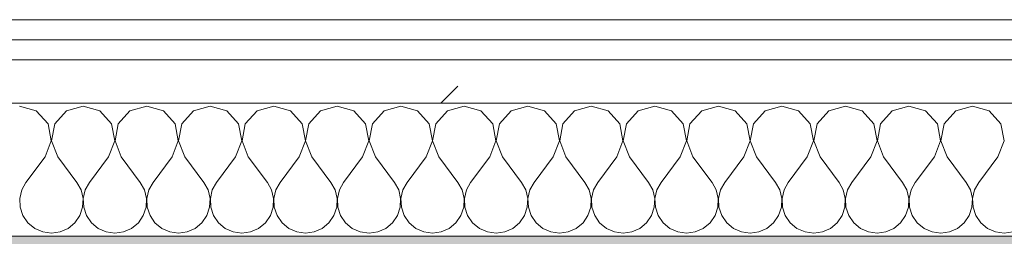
# Model space of a CAD drawing. Header units: millimetres. Extents: x -40968 to 11883, y -17757 to 4746.
# Tile 34 of 227: x -22790 to -22495, y -1194 to -1129. Entities that reach past the tile are written whole.
import ezdxf

# ---------------------------------------------------------------- set-up
doc = ezdxf.new("R2010")
doc.units = ezdxf.units.MM
doc.header["$MEASUREMENT"] = 0
doc.linetypes.add('Wipeout_Contour', pattern=[1000, 0, -1000])
doc.layers.add('12_FAÇ_Façana', color=7, linetype='Continuous')
doc.layers.add('Nuevo_08_E_Envans secs', color=7, linetype='Continuous')
for name, color, linetype, lineweight, true_color in [('12_FAÇ_Façana_Pluma_Nº__176', 7, 'Continuous', 15, 0x93a0c6), ('Nuevo_08_E_Envans secs_Pluma_Nº__102', 7, 'Continuous', 5, 0xcccccc), ('Nuevo_08_E_Envans secs_Pluma_Nº__171', 171, 'Continuous', 13, 0xaaaaff), ('Nuevo_08_E_Envans secs_Pluma_Nº__177', 7, 'Continuous', 15, 0xf7e046)]:
    doc.layers.add(name, color=color, linetype=linetype, lineweight=lineweight, true_color=true_color)
doc.layers.add('Nuevo_08_E_Envans secs_Pluma_Nº__1', color=7, linetype='Continuous', lineweight=5)
pattern_1 = [(45, (0, 0), (-183.8478, 183.8478), [195, -65]), (45, (7e-14, 183.85), (-183.8478, 183.8478), [195, -65])]

# ---------------------------------------------------------------- blocks, each defined once
blk = doc.blocks.new('Muro_14_1', base_point=(-24166.43, -1193.98))
at = {"layer": '12_FAÇ_Façana_Pluma_Nº__176', "linetype": 'Continuous', "lineweight": 0, "true_color": 0x495063}
blk.add_hatch(color=251, dxfattribs=at).paths.add_polyline_path([(-22988.42, -1193.98), (-22988.42, -1203.98), (-21871.11, -1203.98), (-21871.11, -1193.97)])
blk = doc.blocks.new('*X229')
at = {"layer": 'Nuevo_08_E_Envans secs_Pluma_Nº__102', "color": 254, "linetype": 'Continuous', "lineweight": 5, "true_color": 0xcccccc}
for p, q in [((-22785.47, -1156.35), (-22790.48, -1154.93)), ((-22781.96, -1160.19), (-22785.47, -1156.35)), ((-22776.44, -1156.35), (-22779.95, -1160.19)), ((-22771.43, -1154.93), (-22776.44, -1156.35)), ((-22766.42, -1156.35), (-22771.43, -1154.93)), ((-22762.91, -1160.19), (-22766.42, -1156.35)), ((-22757.39, -1156.35), (-22760.9, -1160.19)), ((-22752.38, -1154.93), (-22757.39, -1156.35)), ((-22747.37, -1156.35), (-22752.38, -1154.93)), ((-22743.86, -1160.19), (-22747.37, -1156.35)), ((-22738.34, -1156.35), (-22741.85, -1160.19)), ((-22733.33, -1154.93), (-22738.34, -1156.35)), ((-22728.33, -1156.35), (-22733.33, -1154.93)), ((-22724.81, -1160.19), (-22728.33, -1156.35)), ((-22719.29, -1156.35), (-22722.8, -1160.19)), ((-22714.29, -1154.93), (-22719.29, -1156.35)), ((-22709.28, -1156.35), (-22714.29, -1154.93)), ((-22705.77, -1160.19), (-22709.28, -1156.35)), ((-22700.25, -1156.35), (-22703.76, -1160.19)), ((-22695.24, -1154.93), (-22700.25, -1156.35)), ((-22690.23, -1156.35), (-22695.24, -1154.93)), ((-22686.72, -1160.19), (-22690.23, -1156.35)), ((-22681.2, -1156.35), (-22684.71, -1160.19)), ((-22676.19, -1154.93), (-22681.2, -1156.35)), ((-22671.18, -1156.35), (-22676.19, -1154.93)), ((-22667.67, -1160.19), (-22671.18, -1156.35)), ((-22662.15, -1156.35), (-22665.66, -1160.19)), ((-22657.14, -1154.93), (-22662.15, -1156.35)), ((-22652.14, -1156.35), (-22657.14, -1154.93)), ((-22648.62, -1160.19), (-22652.14, -1156.35)), ((-22643.1, -1156.35), (-22646.61, -1160.19)), ((-22638.1, -1154.93), (-22643.1, -1156.35)), ((-22633.09, -1156.35), (-22638.1, -1154.93)), ((-22629.58, -1160.19), (-22633.09, -1156.35)), ((-22624.05, -1156.35), (-22627.57, -1160.19)), ((-22619.05, -1154.93), (-22624.05, -1156.35)), ((-22614.04, -1156.35), (-22619.05, -1154.93)), ((-22610.53, -1160.19), (-22614.04, -1156.35)), ((-22605.01, -1156.35), (-22608.52, -1160.19)), ((-22600, -1154.93), (-22605.01, -1156.35)), ((-22594.99, -1156.35), (-22600, -1154.93)), ((-22591.48, -1160.19), (-22594.99, -1156.35)), ((-22585.96, -1156.35), (-22589.47, -1160.19)), ((-22580.95, -1154.93), (-22585.96, -1156.35)), ((-22575.95, -1156.35), (-22580.95, -1154.93)), ((-22572.43, -1160.19), (-22575.95, -1156.35)), ((-22566.91, -1156.35), (-22570.42, -1160.19)), ((-22561.9, -1154.93), (-22566.91, -1156.35)), ((-22556.9, -1156.35), (-22561.9, -1154.93)), ((-22553.39, -1160.19), (-22556.9, -1156.35)), ((-22547.86, -1156.35), (-22551.38, -1160.19)), ((-22542.86, -1154.93), (-22547.86, -1156.35)), ((-22537.85, -1156.35), (-22542.86, -1154.93)), ((-22534.34, -1160.19), (-22537.85, -1156.35)), ((-22528.82, -1156.35), (-22532.33, -1160.19)), ((-22523.81, -1154.93), (-22528.82, -1156.35)), ((-22518.8, -1156.35), (-22523.81, -1154.93)), ((-22515.29, -1160.19), (-22518.8, -1156.35)), ((-22509.77, -1156.35), (-22513.28, -1160.19)), ((-22504.76, -1154.93), (-22509.77, -1156.35)), ((-22499.75, -1156.35), (-22504.76, -1154.93)), ((-22496.24, -1160.19), (-22499.75, -1156.35)), ((-22780.99, -1165.31), (-22781.96, -1160.19)), ((-22779.95, -1160.19), (-22780.91, -1165.31)), ((-22761.94, -1165.31), (-22762.91, -1160.19)), ((-22760.9, -1160.19), (-22761.87, -1165.31)), ((-22742.9, -1165.31), (-22743.86, -1160.19)), ((-22741.85, -1160.19), (-22742.82, -1165.31)), ((-22723.85, -1165.31), (-22724.81, -1160.19)), ((-22722.8, -1160.19), (-22723.77, -1165.31)), ((-22704.8, -1165.31), (-22705.77, -1160.19)), ((-22703.76, -1160.19), (-22704.72, -1165.31)), ((-22685.75, -1165.31), (-22686.72, -1160.19)), ((-22684.71, -1160.19), (-22685.68, -1165.31)), ((-22666.71, -1165.31), (-22667.67, -1160.19)), ((-22665.66, -1160.19), (-22666.63, -1165.31)), ((-22647.66, -1165.31), (-22648.62, -1160.19)), ((-22646.61, -1160.19), (-22647.58, -1165.31)), ((-22628.61, -1165.31), (-22629.58, -1160.19)), ((-22627.57, -1160.19), (-22628.53, -1165.31)), ((-22609.56, -1165.31), (-22610.53, -1160.19)), ((-22608.52, -1160.19), (-22609.49, -1165.31)), ((-22590.51, -1165.31), (-22591.48, -1160.19)), ((-22589.47, -1160.19), (-22590.44, -1165.31)), ((-22571.47, -1165.31), (-22572.43, -1160.19)), ((-22570.42, -1160.19), (-22571.39, -1165.31)), ((-22552.42, -1165.31), (-22553.39, -1160.19)), ((-22551.38, -1160.19), (-22552.34, -1165.31)), ((-22533.37, -1165.31), (-22534.34, -1160.19)), ((-22532.33, -1160.19), (-22533.29, -1165.31)), ((-22514.32, -1165.31), (-22515.29, -1160.19)), ((-22513.28, -1160.19), (-22514.25, -1165.31)), ((-22495.28, -1165.31), (-22496.24, -1160.19)), ((-22782.86, -1170.17), (-22780.99, -1165.31)), ((-22780.91, -1165.31), (-22779.05, -1170.17)), ((-22763.81, -1170.17), (-22761.94, -1165.31)), ((-22761.87, -1165.31), (-22760, -1170.17)), ((-22744.76, -1170.17), (-22742.9, -1165.31)), ((-22742.82, -1165.31), (-22740.95, -1170.17)), ((-22725.71, -1170.17), (-22723.85, -1165.31)), ((-22723.77, -1165.31), (-22721.9, -1170.17)), ((-22706.67, -1170.17), (-22704.8, -1165.31)), ((-22704.72, -1165.31), (-22702.86, -1170.17)), ((-22687.62, -1170.17), (-22685.75, -1165.31)), ((-22685.68, -1165.31), (-22683.81, -1170.17)), ((-22668.57, -1170.17), (-22666.71, -1165.31)), ((-22666.63, -1165.31), (-22664.76, -1170.17)), ((-22649.52, -1170.17), (-22647.66, -1165.31)), ((-22647.58, -1165.31), (-22645.71, -1170.17)), ((-22630.48, -1170.17), (-22628.61, -1165.31)), ((-22628.53, -1165.31), (-22626.67, -1170.17)), ((-22611.43, -1170.17), (-22609.56, -1165.31)), ((-22609.49, -1165.31), (-22607.62, -1170.17)), ((-22592.38, -1170.17), (-22590.51, -1165.31)), ((-22590.44, -1165.31), (-22588.57, -1170.17)), ((-22573.33, -1170.17), (-22571.47, -1165.31)), ((-22571.39, -1165.31), (-22569.52, -1170.17)), ((-22554.29, -1170.17), (-22552.42, -1165.31)), ((-22552.34, -1165.31), (-22550.48, -1170.17)), ((-22535.24, -1170.17), (-22533.37, -1165.31)), ((-22533.29, -1165.31), (-22531.43, -1170.17)), ((-22516.19, -1170.17), (-22514.32, -1165.31)), ((-22514.25, -1165.31), (-22512.38, -1170.17)), ((-22497.14, -1170.17), (-22495.28, -1165.31)), ((-22782.86, -1170.17), (-22788.57, -1177.79)), ((-22779.05, -1170.17), (-22773.33, -1177.79)), ((-22763.81, -1170.17), (-22769.52, -1177.79)), ((-22760, -1170.17), (-22754.29, -1177.79)), ((-22744.76, -1170.17), (-22750.48, -1177.79)), ((-22740.95, -1170.17), (-22735.24, -1177.79)), ((-22725.71, -1170.17), (-22731.43, -1177.79)), ((-22721.9, -1170.17), (-22716.19, -1177.79)), ((-22706.67, -1170.17), (-22712.38, -1177.79)), ((-22702.86, -1170.17), (-22697.14, -1177.79)), ((-22687.62, -1170.17), (-22693.33, -1177.79)), ((-22683.81, -1170.17), (-22678.1, -1177.79)), ((-22668.57, -1170.17), (-22674.29, -1177.79)), ((-22664.76, -1170.17), (-22659.05, -1177.79)), ((-22649.52, -1170.17), (-22655.24, -1177.79)), ((-22645.71, -1170.17), (-22640, -1177.79)), ((-22630.48, -1170.17), (-22636.19, -1177.79)), ((-22626.67, -1170.17), (-22620.95, -1177.79)), ((-22611.43, -1170.17), (-22617.14, -1177.79)), ((-22607.62, -1170.17), (-22601.9, -1177.79)), ((-22592.38, -1170.17), (-22598.1, -1177.79)), ((-22588.57, -1170.17), (-22582.86, -1177.79)), ((-22573.33, -1170.17), (-22579.05, -1177.79)), ((-22569.52, -1170.17), (-22563.81, -1177.79)), ((-22554.29, -1170.17), (-22560, -1177.79)), ((-22550.48, -1170.17), (-22544.76, -1177.79)), ((-22535.24, -1170.17), (-22540.95, -1177.79)), ((-22531.43, -1170.17), (-22525.71, -1177.79)), ((-22516.19, -1170.17), (-22521.9, -1177.79)), ((-22512.38, -1170.17), (-22506.67, -1177.79)), ((-22497.14, -1170.17), (-22502.86, -1177.79)), ((-22788.57, -1177.79), (-22789.84, -1180.08)), ((-22772.06, -1180.08), (-22773.33, -1177.79)), ((-22769.52, -1177.79), (-22770.8, -1180.08)), ((-22753.01, -1180.08), (-22754.29, -1177.79)), ((-22750.48, -1177.79), (-22751.75, -1180.08)), ((-22733.97, -1180.08), (-22735.24, -1177.79)), ((-22731.43, -1177.79), (-22732.7, -1180.08)), ((-22714.92, -1180.08), (-22716.19, -1177.79)), ((-22712.38, -1177.79), (-22713.65, -1180.08)), ((-22695.87, -1180.08), (-22697.14, -1177.79)), ((-22693.33, -1177.79), (-22694.6, -1180.08)), ((-22676.82, -1180.08), (-22678.1, -1177.79)), ((-22674.29, -1177.79), (-22675.56, -1180.08)), ((-22657.78, -1180.08), (-22659.05, -1177.79)), ((-22655.24, -1177.79), (-22656.51, -1180.08)), ((-22638.73, -1180.08), (-22640, -1177.79)), ((-22636.19, -1177.79), (-22637.46, -1180.08)), ((-22619.68, -1180.08), (-22620.95, -1177.79)), ((-22617.14, -1177.79), (-22618.41, -1180.08)), ((-22600.63, -1180.08), (-22601.9, -1177.79)), ((-22598.1, -1177.79), (-22599.37, -1180.08)), ((-22581.59, -1180.08), (-22582.86, -1177.79)), ((-22579.05, -1177.79), (-22580.32, -1180.08)), ((-22562.54, -1180.08), (-22563.81, -1177.79)), ((-22560, -1177.79), (-22561.27, -1180.08)), ((-22543.49, -1180.08), (-22544.76, -1177.79)), ((-22540.95, -1177.79), (-22542.22, -1180.08)), ((-22524.44, -1180.08), (-22525.71, -1177.79)), ((-22521.9, -1177.79), (-22523.18, -1180.08)), ((-22505.4, -1180.08), (-22506.67, -1177.79)), ((-22502.86, -1177.79), (-22504.13, -1180.08)), ((-22789.84, -1180.08), (-22790.44, -1182.64)), ((-22771.47, -1182.64), (-22772.06, -1180.08)), ((-22770.8, -1180.08), (-22771.39, -1182.64)), ((-22752.42, -1182.64), (-22753.01, -1180.08)), ((-22751.75, -1180.08), (-22752.34, -1182.64)), ((-22733.37, -1182.64), (-22733.97, -1180.08)), ((-22732.7, -1180.08), (-22733.29, -1182.64)), ((-22714.32, -1182.64), (-22714.92, -1180.08)), ((-22713.65, -1180.08), (-22714.25, -1182.64)), ((-22695.28, -1182.64), (-22695.87, -1180.08)), ((-22694.6, -1180.08), (-22695.2, -1182.64)), ((-22676.23, -1182.64), (-22676.82, -1180.08)), ((-22675.56, -1180.08), (-22676.15, -1182.64)), ((-22657.18, -1182.64), (-22657.78, -1180.08)), ((-22656.51, -1180.08), (-22657.1, -1182.64)), ((-22638.13, -1182.64), (-22638.73, -1180.08)), ((-22637.46, -1180.08), (-22638.06, -1182.64)), ((-22619.09, -1182.64), (-22619.68, -1180.08)), ((-22618.41, -1180.08), (-22619.01, -1182.64)), ((-22600.04, -1182.64), (-22600.63, -1180.08)), ((-22599.37, -1180.08), (-22599.96, -1182.64)), ((-22580.99, -1182.64), (-22581.59, -1180.08)), ((-22580.32, -1180.08), (-22580.91, -1182.64)), ((-22561.94, -1182.64), (-22562.54, -1180.08)), ((-22561.27, -1180.08), (-22561.87, -1182.64)), ((-22542.9, -1182.64), (-22543.49, -1180.08)), ((-22542.22, -1180.08), (-22542.82, -1182.64)), ((-22523.85, -1182.64), (-22524.44, -1180.08)), ((-22523.18, -1180.08), (-22523.77, -1182.64)), ((-22504.8, -1182.64), (-22505.4, -1180.08)), ((-22504.13, -1180.08), (-22504.72, -1182.64)), ((-22790.44, -1182.64), (-22790.31, -1185.27)), ((-22771.59, -1185.27), (-22771.47, -1182.64)), ((-22771.39, -1182.64), (-22771.26, -1185.27)), ((-22752.55, -1185.27), (-22752.42, -1182.64)), ((-22752.34, -1182.64), (-22752.22, -1185.27)), ((-22733.5, -1185.27), (-22733.37, -1182.64)), ((-22733.29, -1182.64), (-22733.17, -1185.27)), ((-22714.45, -1185.27), (-22714.32, -1182.64)), ((-22714.25, -1182.64), (-22714.12, -1185.27)), ((-22695.4, -1185.27), (-22695.28, -1182.64)), ((-22695.2, -1182.64), (-22695.07, -1185.27)), ((-22676.36, -1185.27), (-22676.23, -1182.64)), ((-22676.15, -1182.64), (-22676.02, -1185.27)), ((-22657.31, -1185.27), (-22657.18, -1182.64)), ((-22657.1, -1182.64), (-22656.98, -1185.27)), ((-22638.26, -1185.27), (-22638.13, -1182.64)), ((-22638.06, -1182.64), (-22637.93, -1185.27)), ((-22619.21, -1185.27), (-22619.09, -1182.64)), ((-22619.01, -1182.64), (-22618.88, -1185.27)), ((-22600.17, -1185.27), (-22600.04, -1182.64)), ((-22599.96, -1182.64), (-22599.83, -1185.27)), ((-22581.12, -1185.27), (-22580.99, -1182.64)), ((-22580.91, -1182.64), (-22580.79, -1185.27)), ((-22562.07, -1185.27), (-22561.94, -1182.64)), ((-22561.87, -1182.64), (-22561.74, -1185.27)), ((-22543.02, -1185.27), (-22542.9, -1182.64)), ((-22542.82, -1182.64), (-22542.69, -1185.27)), ((-22523.98, -1185.27), (-22523.85, -1182.64)), ((-22523.77, -1182.64), (-22523.64, -1185.27)), ((-22504.93, -1185.27), (-22504.8, -1182.64)), ((-22504.72, -1182.64), (-22504.6, -1185.27)), ((-22790.31, -1185.27), (-22789.47, -1187.76)), ((-22772.43, -1187.76), (-22771.59, -1185.27)), ((-22771.26, -1185.27), (-22770.42, -1187.76)), ((-22753.39, -1187.76), (-22752.55, -1185.27)), ((-22752.22, -1185.27), (-22751.38, -1187.76)), ((-22734.34, -1187.76), (-22733.5, -1185.27)), ((-22733.17, -1185.27), (-22732.33, -1187.76)), ((-22715.29, -1187.76), (-22714.45, -1185.27)), ((-22714.12, -1185.27), (-22713.28, -1187.76)), ((-22696.24, -1187.76), (-22695.4, -1185.27)), ((-22695.07, -1185.27), (-22694.23, -1187.76)), ((-22677.2, -1187.76), (-22676.36, -1185.27)), ((-22676.02, -1185.27), (-22675.19, -1187.76)), ((-22658.15, -1187.76), (-22657.31, -1185.27)), ((-22656.98, -1185.27), (-22656.14, -1187.76)), ((-22639.1, -1187.76), (-22638.26, -1185.27)), ((-22637.93, -1185.27), (-22637.09, -1187.76)), ((-22620.05, -1187.76), (-22619.21, -1185.27)), ((-22618.88, -1185.27), (-22618.04, -1187.76)), ((-22601.01, -1187.76), (-22600.17, -1185.27)), ((-22599.83, -1185.27), (-22598.99, -1187.76)), ((-22581.96, -1187.76), (-22581.12, -1185.27)), ((-22580.79, -1185.27), (-22579.95, -1187.76)), ((-22562.91, -1187.76), (-22562.07, -1185.27)), ((-22561.74, -1185.27), (-22560.9, -1187.76)), ((-22543.86, -1187.76), (-22543.02, -1185.27)), ((-22542.69, -1185.27), (-22541.85, -1187.76)), ((-22524.81, -1187.76), (-22523.98, -1185.27)), ((-22523.64, -1185.27), (-22522.8, -1187.76)), ((-22505.77, -1187.76), (-22504.93, -1185.27)), ((-22504.6, -1185.27), (-22503.76, -1187.76)), ((-22789.47, -1187.76), (-22787.98, -1189.92)), ((-22773.92, -1189.92), (-22772.43, -1187.76)), ((-22770.42, -1187.76), (-22768.94, -1189.92)), ((-22754.87, -1189.92), (-22753.39, -1187.76)), ((-22751.38, -1187.76), (-22749.89, -1189.92)), ((-22735.83, -1189.92), (-22734.34, -1187.76)), ((-22732.33, -1187.76), (-22730.84, -1189.92)), ((-22716.78, -1189.92), (-22715.29, -1187.76)), ((-22713.28, -1187.76), (-22711.79, -1189.92)), ((-22697.73, -1189.92), (-22696.24, -1187.76)), ((-22694.23, -1187.76), (-22692.74, -1189.92)), ((-22678.68, -1189.92), (-22677.2, -1187.76)), ((-22675.19, -1187.76), (-22673.7, -1189.92)), ((-22659.64, -1189.92), (-22658.15, -1187.76)), ((-22656.14, -1187.76), (-22654.65, -1189.92)), ((-22640.59, -1189.92), (-22639.1, -1187.76)), ((-22637.09, -1187.76), (-22635.6, -1189.92)), ((-22621.54, -1189.92), (-22620.05, -1187.76)), ((-22618.04, -1187.76), (-22616.55, -1189.92)), ((-22602.49, -1189.92), (-22601.01, -1187.76)), ((-22598.99, -1187.76), (-22597.51, -1189.92)), ((-22583.45, -1189.92), (-22581.96, -1187.76)), ((-22579.95, -1187.76), (-22578.46, -1189.92)), ((-22564.4, -1189.92), (-22562.91, -1187.76)), ((-22560.9, -1187.76), (-22559.41, -1189.92)), ((-22545.35, -1189.92), (-22543.86, -1187.76)), ((-22541.85, -1187.76), (-22540.36, -1189.92)), ((-22526.3, -1189.92), (-22524.81, -1187.76)), ((-22522.8, -1187.76), (-22521.32, -1189.92)), ((-22507.26, -1189.92), (-22505.77, -1187.76)), ((-22503.76, -1187.76), (-22502.27, -1189.92)), ((-22787.98, -1189.92), (-22785.96, -1191.6)), ((-22785.96, -1191.6), (-22783.55, -1192.66)), ((-22783.55, -1192.66), (-22780.95, -1193.02)), ((-22780.95, -1193.02), (-22778.35, -1192.66)), ((-22778.35, -1192.66), (-22775.95, -1191.6)), ((-22775.95, -1191.6), (-22773.92, -1189.92)), ((-22768.94, -1189.92), (-22766.91, -1191.6)), ((-22766.91, -1191.6), (-22764.51, -1192.66)), ((-22764.51, -1192.66), (-22761.9, -1193.02)), ((-22761.9, -1193.02), (-22759.3, -1192.66)), ((-22759.3, -1192.66), (-22756.9, -1191.6)), ((-22756.9, -1191.6), (-22754.87, -1189.92)), ((-22749.89, -1189.92), (-22747.86, -1191.6)), ((-22747.86, -1191.6), (-22745.46, -1192.66)), ((-22745.46, -1192.66), (-22742.86, -1193.02)), ((-22742.86, -1193.02), (-22740.25, -1192.66)), ((-22740.25, -1192.66), (-22737.85, -1191.6)), ((-22737.85, -1191.6), (-22735.83, -1189.92)), ((-22730.84, -1189.92), (-22728.82, -1191.6)), ((-22728.82, -1191.6), (-22726.41, -1192.66)), ((-22726.41, -1192.66), (-22723.81, -1193.02)), ((-22723.81, -1193.02), (-22721.21, -1192.66)), ((-22721.21, -1192.66), (-22718.8, -1191.6)), ((-22718.8, -1191.6), (-22716.78, -1189.92)), ((-22711.79, -1189.92), (-22709.77, -1191.6)), ((-22709.77, -1191.6), (-22707.36, -1192.66)), ((-22707.36, -1192.66), (-22704.76, -1193.02)), ((-22704.76, -1193.02), (-22702.16, -1192.66)), ((-22702.16, -1192.66), (-22699.75, -1191.6)), ((-22699.75, -1191.6), (-22697.73, -1189.92)), ((-22692.74, -1189.92), (-22690.72, -1191.6)), ((-22690.72, -1191.6), (-22688.32, -1192.66)), ((-22688.32, -1192.66), (-22685.71, -1193.02)), ((-22685.71, -1193.02), (-22683.11, -1192.66)), ((-22683.11, -1192.66), (-22680.71, -1191.6)), ((-22680.71, -1191.6), (-22678.68, -1189.92)), ((-22673.7, -1189.92), (-22671.67, -1191.6)), ((-22671.67, -1191.6), (-22669.27, -1192.66)), ((-22669.27, -1192.66), (-22666.67, -1193.02)), ((-22666.67, -1193.02), (-22664.06, -1192.66)), ((-22664.06, -1192.66), (-22661.66, -1191.6)), ((-22661.66, -1191.6), (-22659.64, -1189.92)), ((-22654.65, -1189.92), (-22652.63, -1191.6)), ((-22652.63, -1191.6), (-22650.22, -1192.66)), ((-22650.22, -1192.66), (-22647.62, -1193.02)), ((-22647.62, -1193.02), (-22645.02, -1192.66)), ((-22645.02, -1192.66), (-22642.61, -1191.6)), ((-22642.61, -1191.6), (-22640.59, -1189.92)), ((-22635.6, -1189.92), (-22633.58, -1191.6)), ((-22633.58, -1191.6), (-22631.17, -1192.66)), ((-22631.17, -1192.66), (-22628.57, -1193.02)), ((-22628.57, -1193.02), (-22625.97, -1192.66)), ((-22625.97, -1192.66), (-22623.56, -1191.6)), ((-22623.56, -1191.6), (-22621.54, -1189.92)), ((-22616.55, -1189.92), (-22614.53, -1191.6)), ((-22614.53, -1191.6), (-22612.13, -1192.66)), ((-22612.13, -1192.66), (-22609.52, -1193.02)), ((-22609.52, -1193.02), (-22606.92, -1192.66)), ((-22606.92, -1192.66), (-22604.52, -1191.6)), ((-22604.52, -1191.6), (-22602.49, -1189.92)), ((-22597.51, -1189.92), (-22595.48, -1191.6)), ((-22595.48, -1191.6), (-22593.08, -1192.66)), ((-22593.08, -1192.66), (-22590.48, -1193.02)), ((-22590.48, -1193.02), (-22587.87, -1192.66)), ((-22587.87, -1192.66), (-22585.47, -1191.6)), ((-22585.47, -1191.6), (-22583.45, -1189.92)), ((-22578.46, -1189.92), (-22576.44, -1191.6)), ((-22576.44, -1191.6), (-22574.03, -1192.66)), ((-22574.03, -1192.66), (-22571.43, -1193.02)), ((-22571.43, -1193.02), (-22568.83, -1192.66)), ((-22568.83, -1192.66), (-22566.42, -1191.6)), ((-22566.42, -1191.6), (-22564.4, -1189.92)), ((-22559.41, -1189.92), (-22557.39, -1191.6)), ((-22557.39, -1191.6), (-22554.98, -1192.66)), ((-22554.98, -1192.66), (-22552.38, -1193.02)), ((-22552.38, -1193.02), (-22549.78, -1192.66)), ((-22549.78, -1192.66), (-22547.37, -1191.6)), ((-22547.37, -1191.6), (-22545.35, -1189.92)), ((-22540.36, -1189.92), (-22538.34, -1191.6)), ((-22538.34, -1191.6), (-22535.94, -1192.66)), ((-22535.94, -1192.66), (-22533.33, -1193.02)), ((-22533.33, -1193.02), (-22530.73, -1192.66)), ((-22530.73, -1192.66), (-22528.33, -1191.6)), ((-22528.33, -1191.6), (-22526.3, -1189.92)), ((-22521.32, -1189.92), (-22519.29, -1191.6)), ((-22519.29, -1191.6), (-22516.89, -1192.66)), ((-22516.89, -1192.66), (-22514.29, -1193.02)), ((-22514.29, -1193.02), (-22511.68, -1192.66)), ((-22511.68, -1192.66), (-22509.28, -1191.6)), ((-22509.28, -1191.6), (-22507.26, -1189.92)), ((-22502.27, -1189.92), (-22500.25, -1191.6)), ((-22500.25, -1191.6), (-22497.84, -1192.66)), ((-22497.84, -1192.66), (-22495.24, -1193.02)), ((-22495.24, -1193.02), (-22492.64, -1192.66))]:
    blk.add_line(p, q, dxfattribs=at)
blk = doc.blocks.new('Muro_90_1', base_point=(-20233.93, -1193.98))
at = {"color": 254, "linetype": 'Wipeout_Contour', "lineweight": 0, "ltscale": 86513.737601}
blk.add_wipeout([(-20233.93, -1128.98), (-22963.42, -1128.98), (-22963.42, -1134.98), (-20233.93, -1134.98)], dxfattribs=at).dxf.layer = 'Nuevo_08_E_Envans secs'
at = {"color": 254, "linetype": 'Wipeout_Contour', "lineweight": 0, "ltscale": 86517.020667}
blk.add_wipeout([(-20233.93, -1140.98), (-22963.42, -1140.98), (-22963.42, -1153.98), (-20233.93, -1153.98)], dxfattribs=at).dxf.layer = 'Nuevo_08_E_Envans secs'
at = {"layer": 'Nuevo_08_E_Envans secs_Pluma_Nº__171', "linetype": 'Continuous', "lineweight": 13, "true_color": 0xaaaaff}
h = blk.add_hatch(dxfattribs=at)
h.set_pattern_fill('Panellat_HPL_0001', color=161, style=0, pattern_type=2)
h.set_pattern_definition(pattern_1)
h.paths.add_polyline_path([(-20233.93, -1128.98), (-22963.42, -1128.98), (-22963.42, -1134.98), (-20233.93, -1134.98)])
at = {"layer": 'Nuevo_08_E_Envans secs_Pluma_Nº__177', "linetype": 'Continuous', "lineweight": 15, "true_color": 0xf7e046}
h = blk.add_hatch(dxfattribs=at)
h.set_pattern_fill('Panellat_HPL_0001', color=53, style=0, pattern_type=2)
h.set_pattern_definition(pattern_1)
h.paths.add_polyline_path([(-20233.93, -1140.98), (-22963.42, -1140.98), (-22963.42, -1153.98), (-20233.93, -1153.98)])
at = {"layer": 'Nuevo_08_E_Envans secs_Pluma_Nº__1', "color": 7, "linetype": 'Continuous', "lineweight": 5}
for p, q in [((-20233.93, -1134.98), (-22963.42, -1134.98)), ((-20233.93, -1140.98), (-22963.42, -1140.98)), ((-20233.93, -1153.98), (-22963.42, -1153.98))]:
    blk.add_line(p, q, dxfattribs=at)
at = {"layer": 'Nuevo_08_E_Envans secs_Pluma_Nº__1', "color": 7, "linetype": 'Continuous', "lineweight": 5, "flags": 128}
blk.add_lwpolyline([(-20233.93, -1128.98), (-22963.42, -1128.98)], dxfattribs=at)
at = {"layer": 'Nuevo_08_E_Envans secs', "color": 7, "lineweight": 20}
blk.add_blockref('*X229', (0, 0), dxfattribs=at)
blk = doc.blocks.new('*X479')
at = {"layer": 'Nuevo_08_E_Envans secs_Pluma_Nº__102', "color": 254, "linetype": 'Continuous', "lineweight": 5, "true_color": 0xcccccc}
for p, q in [((-22785.47, -1156.35), (-22790.48, -1154.93)), ((-22781.96, -1160.19), (-22785.47, -1156.35)), ((-22776.44, -1156.35), (-22779.95, -1160.19)), ((-22771.43, -1154.93), (-22776.44, -1156.35)), ((-22766.42, -1156.35), (-22771.43, -1154.93)), ((-22762.91, -1160.19), (-22766.42, -1156.35)), ((-22757.39, -1156.35), (-22760.9, -1160.19)), ((-22752.38, -1154.93), (-22757.39, -1156.35)), ((-22747.37, -1156.35), (-22752.38, -1154.93)), ((-22743.86, -1160.19), (-22747.37, -1156.35)), ((-22738.34, -1156.35), (-22741.85, -1160.19)), ((-22733.33, -1154.93), (-22738.34, -1156.35)), ((-22728.33, -1156.35), (-22733.33, -1154.93)), ((-22724.81, -1160.19), (-22728.33, -1156.35)), ((-22719.29, -1156.35), (-22722.8, -1160.19)), ((-22714.29, -1154.93), (-22719.29, -1156.35)), ((-22709.28, -1156.35), (-22714.29, -1154.93)), ((-22705.77, -1160.19), (-22709.28, -1156.35)), ((-22700.25, -1156.35), (-22703.76, -1160.19)), ((-22695.24, -1154.93), (-22700.25, -1156.35)), ((-22690.23, -1156.35), (-22695.24, -1154.93)), ((-22686.72, -1160.19), (-22690.23, -1156.35)), ((-22681.2, -1156.35), (-22684.71, -1160.19)), ((-22676.19, -1154.93), (-22681.2, -1156.35)), ((-22671.18, -1156.35), (-22676.19, -1154.93)), ((-22667.67, -1160.19), (-22671.18, -1156.35)), ((-22662.15, -1156.35), (-22665.66, -1160.19)), ((-22657.14, -1154.93), (-22662.15, -1156.35)), ((-22652.14, -1156.35), (-22657.14, -1154.93)), ((-22648.62, -1160.19), (-22652.14, -1156.35)), ((-22643.1, -1156.35), (-22646.61, -1160.19)), ((-22638.1, -1154.93), (-22643.1, -1156.35)), ((-22633.09, -1156.35), (-22638.1, -1154.93)), ((-22629.58, -1160.19), (-22633.09, -1156.35)), ((-22624.05, -1156.35), (-22627.57, -1160.19)), ((-22619.05, -1154.93), (-22624.05, -1156.35)), ((-22614.04, -1156.35), (-22619.05, -1154.93)), ((-22610.53, -1160.19), (-22614.04, -1156.35)), ((-22605.01, -1156.35), (-22608.52, -1160.19)), ((-22600, -1154.93), (-22605.01, -1156.35)), ((-22594.99, -1156.35), (-22600, -1154.93)), ((-22591.48, -1160.19), (-22594.99, -1156.35)), ((-22585.96, -1156.35), (-22589.47, -1160.19)), ((-22580.95, -1154.93), (-22585.96, -1156.35)), ((-22575.95, -1156.35), (-22580.95, -1154.93)), ((-22572.43, -1160.19), (-22575.95, -1156.35)), ((-22566.91, -1156.35), (-22570.42, -1160.19)), ((-22561.9, -1154.93), (-22566.91, -1156.35)), ((-22556.9, -1156.35), (-22561.9, -1154.93)), ((-22553.39, -1160.19), (-22556.9, -1156.35)), ((-22547.86, -1156.35), (-22551.38, -1160.19)), ((-22542.86, -1154.93), (-22547.86, -1156.35)), ((-22537.85, -1156.35), (-22542.86, -1154.93)), ((-22534.34, -1160.19), (-22537.85, -1156.35)), ((-22528.82, -1156.35), (-22532.33, -1160.19)), ((-22523.81, -1154.93), (-22528.82, -1156.35)), ((-22518.8, -1156.35), (-22523.81, -1154.93)), ((-22515.29, -1160.19), (-22518.8, -1156.35)), ((-22509.77, -1156.35), (-22513.28, -1160.19)), ((-22504.76, -1154.93), (-22509.77, -1156.35)), ((-22499.75, -1156.35), (-22504.76, -1154.93)), ((-22496.24, -1160.19), (-22499.75, -1156.35)), ((-22780.99, -1165.31), (-22781.96, -1160.19)), ((-22779.95, -1160.19), (-22780.91, -1165.31)), ((-22761.94, -1165.31), (-22762.91, -1160.19)), ((-22760.9, -1160.19), (-22761.87, -1165.31)), ((-22742.9, -1165.31), (-22743.86, -1160.19)), ((-22741.85, -1160.19), (-22742.82, -1165.31)), ((-22723.85, -1165.31), (-22724.81, -1160.19)), ((-22722.8, -1160.19), (-22723.77, -1165.31)), ((-22704.8, -1165.31), (-22705.77, -1160.19)), ((-22703.76, -1160.19), (-22704.72, -1165.31)), ((-22685.75, -1165.31), (-22686.72, -1160.19)), ((-22684.71, -1160.19), (-22685.68, -1165.31)), ((-22666.71, -1165.31), (-22667.67, -1160.19)), ((-22665.66, -1160.19), (-22666.63, -1165.31)), ((-22647.66, -1165.31), (-22648.62, -1160.19)), ((-22646.61, -1160.19), (-22647.58, -1165.31)), ((-22628.61, -1165.31), (-22629.58, -1160.19)), ((-22627.57, -1160.19), (-22628.53, -1165.31)), ((-22609.56, -1165.31), (-22610.53, -1160.19)), ((-22608.52, -1160.19), (-22609.49, -1165.31)), ((-22590.51, -1165.31), (-22591.48, -1160.19)), ((-22589.47, -1160.19), (-22590.44, -1165.31)), ((-22571.47, -1165.31), (-22572.43, -1160.19)), ((-22570.42, -1160.19), (-22571.39, -1165.31)), ((-22552.42, -1165.31), (-22553.39, -1160.19)), ((-22551.38, -1160.19), (-22552.34, -1165.31)), ((-22533.37, -1165.31), (-22534.34, -1160.19)), ((-22532.33, -1160.19), (-22533.29, -1165.31)), ((-22514.32, -1165.31), (-22515.29, -1160.19)), ((-22513.28, -1160.19), (-22514.25, -1165.31)), ((-22495.28, -1165.31), (-22496.24, -1160.19)), ((-22782.86, -1170.17), (-22780.99, -1165.31)), ((-22780.91, -1165.31), (-22779.05, -1170.17)), ((-22763.81, -1170.17), (-22761.94, -1165.31)), ((-22761.87, -1165.31), (-22760, -1170.17)), ((-22744.76, -1170.17), (-22742.9, -1165.31)), ((-22742.82, -1165.31), (-22740.95, -1170.17)), ((-22725.71, -1170.17), (-22723.85, -1165.31)), ((-22723.77, -1165.31), (-22721.9, -1170.17)), ((-22706.67, -1170.17), (-22704.8, -1165.31)), ((-22704.72, -1165.31), (-22702.86, -1170.17)), ((-22687.62, -1170.17), (-22685.75, -1165.31)), ((-22685.68, -1165.31), (-22683.81, -1170.17)), ((-22668.57, -1170.17), (-22666.71, -1165.31)), ((-22666.63, -1165.31), (-22664.76, -1170.17)), ((-22649.52, -1170.17), (-22647.66, -1165.31)), ((-22647.58, -1165.31), (-22645.71, -1170.17)), ((-22630.48, -1170.17), (-22628.61, -1165.31)), ((-22628.53, -1165.31), (-22626.67, -1170.17)), ((-22611.43, -1170.17), (-22609.56, -1165.31)), ((-22609.49, -1165.31), (-22607.62, -1170.17)), ((-22592.38, -1170.17), (-22590.51, -1165.31)), ((-22590.44, -1165.31), (-22588.57, -1170.17)), ((-22573.33, -1170.17), (-22571.47, -1165.31)), ((-22571.39, -1165.31), (-22569.52, -1170.17)), ((-22554.29, -1170.17), (-22552.42, -1165.31)), ((-22552.34, -1165.31), (-22550.48, -1170.17)), ((-22535.24, -1170.17), (-22533.37, -1165.31)), ((-22533.29, -1165.31), (-22531.43, -1170.17)), ((-22516.19, -1170.17), (-22514.32, -1165.31)), ((-22514.25, -1165.31), (-22512.38, -1170.17)), ((-22497.14, -1170.17), (-22495.28, -1165.31)), ((-22782.86, -1170.17), (-22788.57, -1177.79)), ((-22779.05, -1170.17), (-22773.33, -1177.79)), ((-22763.81, -1170.17), (-22769.52, -1177.79)), ((-22760, -1170.17), (-22754.29, -1177.79)), ((-22744.76, -1170.17), (-22750.48, -1177.79)), ((-22740.95, -1170.17), (-22735.24, -1177.79)), ((-22725.71, -1170.17), (-22731.43, -1177.79)), ((-22721.9, -1170.17), (-22716.19, -1177.79)), ((-22706.67, -1170.17), (-22712.38, -1177.79)), ((-22702.86, -1170.17), (-22697.14, -1177.79)), ((-22687.62, -1170.17), (-22693.33, -1177.79)), ((-22683.81, -1170.17), (-22678.1, -1177.79)), ((-22668.57, -1170.17), (-22674.29, -1177.79)), ((-22664.76, -1170.17), (-22659.05, -1177.79)), ((-22649.52, -1170.17), (-22655.24, -1177.79)), ((-22645.71, -1170.17), (-22640, -1177.79)), ((-22630.48, -1170.17), (-22636.19, -1177.79)), ((-22626.67, -1170.17), (-22620.95, -1177.79)), ((-22611.43, -1170.17), (-22617.14, -1177.79)), ((-22607.62, -1170.17), (-22601.9, -1177.79)), ((-22592.38, -1170.17), (-22598.1, -1177.79)), ((-22588.57, -1170.17), (-22582.86, -1177.79)), ((-22573.33, -1170.17), (-22579.05, -1177.79)), ((-22569.52, -1170.17), (-22563.81, -1177.79)), ((-22554.29, -1170.17), (-22560, -1177.79)), ((-22550.48, -1170.17), (-22544.76, -1177.79)), ((-22535.24, -1170.17), (-22540.95, -1177.79)), ((-22531.43, -1170.17), (-22525.71, -1177.79)), ((-22516.19, -1170.17), (-22521.9, -1177.79)), ((-22512.38, -1170.17), (-22506.67, -1177.79)), ((-22497.14, -1170.17), (-22502.86, -1177.79)), ((-22788.57, -1177.79), (-22789.84, -1180.08)), ((-22772.06, -1180.08), (-22773.33, -1177.79)), ((-22769.52, -1177.79), (-22770.8, -1180.08)), ((-22753.01, -1180.08), (-22754.29, -1177.79)), ((-22750.48, -1177.79), (-22751.75, -1180.08)), ((-22733.97, -1180.08), (-22735.24, -1177.79)), ((-22731.43, -1177.79), (-22732.7, -1180.08)), ((-22714.92, -1180.08), (-22716.19, -1177.79)), ((-22712.38, -1177.79), (-22713.65, -1180.08)), ((-22695.87, -1180.08), (-22697.14, -1177.79)), ((-22693.33, -1177.79), (-22694.6, -1180.08)), ((-22676.82, -1180.08), (-22678.1, -1177.79)), ((-22674.29, -1177.79), (-22675.56, -1180.08)), ((-22657.78, -1180.08), (-22659.05, -1177.79)), ((-22655.24, -1177.79), (-22656.51, -1180.08)), ((-22638.73, -1180.08), (-22640, -1177.79)), ((-22636.19, -1177.79), (-22637.46, -1180.08)), ((-22619.68, -1180.08), (-22620.95, -1177.79)), ((-22617.14, -1177.79), (-22618.41, -1180.08)), ((-22600.63, -1180.08), (-22601.9, -1177.79)), ((-22598.1, -1177.79), (-22599.37, -1180.08)), ((-22581.59, -1180.08), (-22582.86, -1177.79)), ((-22579.05, -1177.79), (-22580.32, -1180.08)), ((-22562.54, -1180.08), (-22563.81, -1177.79)), ((-22560, -1177.79), (-22561.27, -1180.08)), ((-22543.49, -1180.08), (-22544.76, -1177.79)), ((-22540.95, -1177.79), (-22542.22, -1180.08)), ((-22524.44, -1180.08), (-22525.71, -1177.79)), ((-22521.9, -1177.79), (-22523.18, -1180.08)), ((-22505.4, -1180.08), (-22506.67, -1177.79)), ((-22502.86, -1177.79), (-22504.13, -1180.08)), ((-22789.84, -1180.08), (-22790.44, -1182.64)), ((-22771.47, -1182.64), (-22772.06, -1180.08)), ((-22770.8, -1180.08), (-22771.39, -1182.64)), ((-22752.42, -1182.64), (-22753.01, -1180.08)), ((-22751.75, -1180.08), (-22752.34, -1182.64)), ((-22733.37, -1182.64), (-22733.97, -1180.08)), ((-22732.7, -1180.08), (-22733.29, -1182.64)), ((-22714.32, -1182.64), (-22714.92, -1180.08)), ((-22713.65, -1180.08), (-22714.25, -1182.64)), ((-22695.28, -1182.64), (-22695.87, -1180.08)), ((-22694.6, -1180.08), (-22695.2, -1182.64)), ((-22676.23, -1182.64), (-22676.82, -1180.08)), ((-22675.56, -1180.08), (-22676.15, -1182.64)), ((-22657.18, -1182.64), (-22657.78, -1180.08)), ((-22656.51, -1180.08), (-22657.1, -1182.64)), ((-22638.13, -1182.64), (-22638.73, -1180.08)), ((-22637.46, -1180.08), (-22638.06, -1182.64)), ((-22619.09, -1182.64), (-22619.68, -1180.08)), ((-22618.41, -1180.08), (-22619.01, -1182.64)), ((-22600.04, -1182.64), (-22600.63, -1180.08)), ((-22599.37, -1180.08), (-22599.96, -1182.64)), ((-22580.99, -1182.64), (-22581.59, -1180.08)), ((-22580.32, -1180.08), (-22580.91, -1182.64)), ((-22561.94, -1182.64), (-22562.54, -1180.08)), ((-22561.27, -1180.08), (-22561.87, -1182.64)), ((-22542.9, -1182.64), (-22543.49, -1180.08)), ((-22542.22, -1180.08), (-22542.82, -1182.64)), ((-22523.85, -1182.64), (-22524.44, -1180.08)), ((-22523.18, -1180.08), (-22523.77, -1182.64)), ((-22504.8, -1182.64), (-22505.4, -1180.08)), ((-22504.13, -1180.08), (-22504.72, -1182.64)), ((-22790.44, -1182.64), (-22790.31, -1185.27)), ((-22771.59, -1185.27), (-22771.47, -1182.64)), ((-22771.39, -1182.64), (-22771.26, -1185.27)), ((-22752.55, -1185.27), (-22752.42, -1182.64)), ((-22752.34, -1182.64), (-22752.22, -1185.27)), ((-22733.5, -1185.27), (-22733.37, -1182.64)), ((-22733.29, -1182.64), (-22733.17, -1185.27)), ((-22714.45, -1185.27), (-22714.32, -1182.64)), ((-22714.25, -1182.64), (-22714.12, -1185.27)), ((-22695.4, -1185.27), (-22695.28, -1182.64)), ((-22695.2, -1182.64), (-22695.07, -1185.27)), ((-22676.36, -1185.27), (-22676.23, -1182.64)), ((-22676.15, -1182.64), (-22676.02, -1185.27)), ((-22657.31, -1185.27), (-22657.18, -1182.64)), ((-22657.1, -1182.64), (-22656.98, -1185.27)), ((-22638.26, -1185.27), (-22638.13, -1182.64)), ((-22638.06, -1182.64), (-22637.93, -1185.27)), ((-22619.21, -1185.27), (-22619.09, -1182.64)), ((-22619.01, -1182.64), (-22618.88, -1185.27)), ((-22600.17, -1185.27), (-22600.04, -1182.64)), ((-22599.96, -1182.64), (-22599.83, -1185.27)), ((-22581.12, -1185.27), (-22580.99, -1182.64)), ((-22580.91, -1182.64), (-22580.79, -1185.27)), ((-22562.07, -1185.27), (-22561.94, -1182.64)), ((-22561.87, -1182.64), (-22561.74, -1185.27)), ((-22543.02, -1185.27), (-22542.9, -1182.64)), ((-22542.82, -1182.64), (-22542.69, -1185.27)), ((-22523.98, -1185.27), (-22523.85, -1182.64)), ((-22523.77, -1182.64), (-22523.64, -1185.27)), ((-22504.93, -1185.27), (-22504.8, -1182.64)), ((-22504.72, -1182.64), (-22504.6, -1185.27)), ((-22790.31, -1185.27), (-22789.47, -1187.76)), ((-22772.43, -1187.76), (-22771.59, -1185.27)), ((-22771.26, -1185.27), (-22770.42, -1187.76)), ((-22753.39, -1187.76), (-22752.55, -1185.27)), ((-22752.22, -1185.27), (-22751.38, -1187.76)), ((-22734.34, -1187.76), (-22733.5, -1185.27)), ((-22733.17, -1185.27), (-22732.33, -1187.76)), ((-22715.29, -1187.76), (-22714.45, -1185.27)), ((-22714.12, -1185.27), (-22713.28, -1187.76)), ((-22696.24, -1187.76), (-22695.4, -1185.27)), ((-22695.07, -1185.27), (-22694.23, -1187.76)), ((-22677.2, -1187.76), (-22676.36, -1185.27)), ((-22676.02, -1185.27), (-22675.19, -1187.76)), ((-22658.15, -1187.76), (-22657.31, -1185.27)), ((-22656.98, -1185.27), (-22656.14, -1187.76)), ((-22639.1, -1187.76), (-22638.26, -1185.27)), ((-22637.93, -1185.27), (-22637.09, -1187.76)), ((-22620.05, -1187.76), (-22619.21, -1185.27)), ((-22618.88, -1185.27), (-22618.04, -1187.76)), ((-22601.01, -1187.76), (-22600.17, -1185.27)), ((-22599.83, -1185.27), (-22598.99, -1187.76)), ((-22581.96, -1187.76), (-22581.12, -1185.27)), ((-22580.79, -1185.27), (-22579.95, -1187.76)), ((-22562.91, -1187.76), (-22562.07, -1185.27)), ((-22561.74, -1185.27), (-22560.9, -1187.76)), ((-22543.86, -1187.76), (-22543.02, -1185.27)), ((-22542.69, -1185.27), (-22541.85, -1187.76)), ((-22524.81, -1187.76), (-22523.98, -1185.27)), ((-22523.64, -1185.27), (-22522.8, -1187.76)), ((-22505.77, -1187.76), (-22504.93, -1185.27)), ((-22504.6, -1185.27), (-22503.76, -1187.76)), ((-22789.47, -1187.76), (-22787.98, -1189.92)), ((-22773.92, -1189.92), (-22772.43, -1187.76)), ((-22770.42, -1187.76), (-22768.94, -1189.92)), ((-22754.87, -1189.92), (-22753.39, -1187.76)), ((-22751.38, -1187.76), (-22749.89, -1189.92)), ((-22735.83, -1189.92), (-22734.34, -1187.76)), ((-22732.33, -1187.76), (-22730.84, -1189.92)), ((-22716.78, -1189.92), (-22715.29, -1187.76)), ((-22713.28, -1187.76), (-22711.79, -1189.92)), ((-22697.73, -1189.92), (-22696.24, -1187.76)), ((-22694.23, -1187.76), (-22692.74, -1189.92)), ((-22678.68, -1189.92), (-22677.2, -1187.76)), ((-22675.19, -1187.76), (-22673.7, -1189.92)), ((-22659.64, -1189.92), (-22658.15, -1187.76)), ((-22656.14, -1187.76), (-22654.65, -1189.92)), ((-22640.59, -1189.92), (-22639.1, -1187.76)), ((-22637.09, -1187.76), (-22635.6, -1189.92)), ((-22621.54, -1189.92), (-22620.05, -1187.76)), ((-22618.04, -1187.76), (-22616.55, -1189.92)), ((-22602.49, -1189.92), (-22601.01, -1187.76)), ((-22598.99, -1187.76), (-22597.51, -1189.92)), ((-22583.45, -1189.92), (-22581.96, -1187.76)), ((-22579.95, -1187.76), (-22578.46, -1189.92)), ((-22564.4, -1189.92), (-22562.91, -1187.76)), ((-22560.9, -1187.76), (-22559.41, -1189.92)), ((-22545.35, -1189.92), (-22543.86, -1187.76)), ((-22541.85, -1187.76), (-22540.36, -1189.92)), ((-22526.3, -1189.92), (-22524.81, -1187.76)), ((-22522.8, -1187.76), (-22521.32, -1189.92)), ((-22507.26, -1189.92), (-22505.77, -1187.76)), ((-22503.76, -1187.76), (-22502.27, -1189.92)), ((-22787.98, -1189.92), (-22785.96, -1191.6)), ((-22785.96, -1191.6), (-22783.55, -1192.66)), ((-22783.55, -1192.66), (-22780.95, -1193.02)), ((-22780.95, -1193.02), (-22778.35, -1192.66)), ((-22778.35, -1192.66), (-22775.95, -1191.6)), ((-22775.95, -1191.6), (-22773.92, -1189.92)), ((-22768.94, -1189.92), (-22766.91, -1191.6)), ((-22766.91, -1191.6), (-22764.51, -1192.66)), ((-22764.51, -1192.66), (-22761.9, -1193.02)), ((-22761.9, -1193.02), (-22759.3, -1192.66)), ((-22759.3, -1192.66), (-22756.9, -1191.6)), ((-22756.9, -1191.6), (-22754.87, -1189.92)), ((-22749.89, -1189.92), (-22747.86, -1191.6)), ((-22747.86, -1191.6), (-22745.46, -1192.66)), ((-22745.46, -1192.66), (-22742.86, -1193.02)), ((-22742.86, -1193.02), (-22740.25, -1192.66)), ((-22740.25, -1192.66), (-22737.85, -1191.6)), ((-22737.85, -1191.6), (-22735.83, -1189.92)), ((-22730.84, -1189.92), (-22728.82, -1191.6)), ((-22728.82, -1191.6), (-22726.41, -1192.66)), ((-22726.41, -1192.66), (-22723.81, -1193.02)), ((-22723.81, -1193.02), (-22721.21, -1192.66)), ((-22721.21, -1192.66), (-22718.8, -1191.6)), ((-22718.8, -1191.6), (-22716.78, -1189.92)), ((-22711.79, -1189.92), (-22709.77, -1191.6)), ((-22709.77, -1191.6), (-22707.36, -1192.66)), ((-22707.36, -1192.66), (-22704.76, -1193.02)), ((-22704.76, -1193.02), (-22702.16, -1192.66)), ((-22702.16, -1192.66), (-22699.75, -1191.6)), ((-22699.75, -1191.6), (-22697.73, -1189.92)), ((-22692.74, -1189.92), (-22690.72, -1191.6)), ((-22690.72, -1191.6), (-22688.32, -1192.66)), ((-22688.32, -1192.66), (-22685.71, -1193.02)), ((-22685.71, -1193.02), (-22683.11, -1192.66)), ((-22683.11, -1192.66), (-22680.71, -1191.6)), ((-22680.71, -1191.6), (-22678.68, -1189.92)), ((-22673.7, -1189.92), (-22671.67, -1191.6)), ((-22671.67, -1191.6), (-22669.27, -1192.66)), ((-22669.27, -1192.66), (-22666.67, -1193.02)), ((-22666.67, -1193.02), (-22664.06, -1192.66)), ((-22664.06, -1192.66), (-22661.66, -1191.6)), ((-22661.66, -1191.6), (-22659.64, -1189.92)), ((-22654.65, -1189.92), (-22652.63, -1191.6)), ((-22652.63, -1191.6), (-22650.22, -1192.66)), ((-22650.22, -1192.66), (-22647.62, -1193.02)), ((-22647.62, -1193.02), (-22645.02, -1192.66)), ((-22645.02, -1192.66), (-22642.61, -1191.6)), ((-22642.61, -1191.6), (-22640.59, -1189.92)), ((-22635.6, -1189.92), (-22633.58, -1191.6)), ((-22633.58, -1191.6), (-22631.17, -1192.66)), ((-22631.17, -1192.66), (-22628.57, -1193.02)), ((-22628.57, -1193.02), (-22625.97, -1192.66)), ((-22625.97, -1192.66), (-22623.56, -1191.6)), ((-22623.56, -1191.6), (-22621.54, -1189.92)), ((-22616.55, -1189.92), (-22614.53, -1191.6)), ((-22614.53, -1191.6), (-22612.13, -1192.66)), ((-22612.13, -1192.66), (-22609.52, -1193.02)), ((-22609.52, -1193.02), (-22606.92, -1192.66)), ((-22606.92, -1192.66), (-22604.52, -1191.6)), ((-22604.52, -1191.6), (-22602.49, -1189.92)), ((-22597.51, -1189.92), (-22595.48, -1191.6)), ((-22595.48, -1191.6), (-22593.08, -1192.66)), ((-22593.08, -1192.66), (-22590.48, -1193.02)), ((-22590.48, -1193.02), (-22587.87, -1192.66)), ((-22587.87, -1192.66), (-22585.47, -1191.6)), ((-22585.47, -1191.6), (-22583.45, -1189.92)), ((-22578.46, -1189.92), (-22576.44, -1191.6)), ((-22576.44, -1191.6), (-22574.03, -1192.66)), ((-22574.03, -1192.66), (-22571.43, -1193.02)), ((-22571.43, -1193.02), (-22568.83, -1192.66)), ((-22568.83, -1192.66), (-22566.42, -1191.6)), ((-22566.42, -1191.6), (-22564.4, -1189.92)), ((-22559.41, -1189.92), (-22557.39, -1191.6)), ((-22557.39, -1191.6), (-22554.98, -1192.66)), ((-22554.98, -1192.66), (-22552.38, -1193.02)), ((-22552.38, -1193.02), (-22549.78, -1192.66)), ((-22549.78, -1192.66), (-22547.37, -1191.6)), ((-22547.37, -1191.6), (-22545.35, -1189.92)), ((-22540.36, -1189.92), (-22538.34, -1191.6)), ((-22538.34, -1191.6), (-22535.94, -1192.66)), ((-22535.94, -1192.66), (-22533.33, -1193.02)), ((-22533.33, -1193.02), (-22530.73, -1192.66)), ((-22530.73, -1192.66), (-22528.33, -1191.6)), ((-22528.33, -1191.6), (-22526.3, -1189.92)), ((-22521.32, -1189.92), (-22519.29, -1191.6)), ((-22519.29, -1191.6), (-22516.89, -1192.66)), ((-22516.89, -1192.66), (-22514.29, -1193.02)), ((-22514.29, -1193.02), (-22511.68, -1192.66)), ((-22511.68, -1192.66), (-22509.28, -1191.6)), ((-22509.28, -1191.6), (-22507.26, -1189.92)), ((-22502.27, -1189.92), (-22500.25, -1191.6)), ((-22500.25, -1191.6), (-22497.84, -1192.66)), ((-22497.84, -1192.66), (-22495.24, -1193.02)), ((-22495.24, -1193.02), (-22492.64, -1192.66))]:
    blk.add_line(p, q, dxfattribs=at)
blk = doc.blocks.new('Muro_148_1', base_point=(-24166.43, -1128.98))
at = {"layer": 'Nuevo_08_E_Envans secs_Pluma_Nº__1', "color": 7, "linetype": 'Continuous', "lineweight": 5, "flags": 128}
blk.add_lwpolyline([(-22988.42, -1193.98), (-21871.11, -1193.98)], dxfattribs=at)
at = {"color": 254, "linetype": 'Wipeout_Contour', "lineweight": 0, "ltscale": 86513.737601}
blk.add_wipeout([(-22963.42, -1134.98), (-20233.93, -1134.98), (-20233.93, -1128.98), (-22963.42, -1128.98)], dxfattribs=at).dxf.layer = 'Nuevo_08_E_Envans secs'
at = {"color": 254, "linetype": 'Wipeout_Contour', "lineweight": 0, "ltscale": 86540.990748}
blk.add_wipeout([(-22975.42, -1153.98), (-20233.93, -1153.98), (-20233.93, -1140.98), (-22975.42, -1140.98)], dxfattribs=at).dxf.layer = 'Nuevo_08_E_Envans secs'
at = {"layer": 'Nuevo_08_E_Envans secs_Pluma_Nº__171', "linetype": 'Continuous', "lineweight": 13, "true_color": 0xaaaaff}
h = blk.add_hatch(dxfattribs=at)
h.set_pattern_fill('Panellat_HPL_0001', color=161, style=0, pattern_type=2)
h.set_pattern_definition(pattern_1)
h.paths.add_polyline_path([(-22963.42, -1134.98), (-20233.93, -1134.98), (-20233.93, -1128.98), (-22963.42, -1128.98)])
at = {"layer": 'Nuevo_08_E_Envans secs_Pluma_Nº__177', "linetype": 'Continuous', "lineweight": 15, "true_color": 0xf7e046}
h = blk.add_hatch(dxfattribs=at)
h.set_pattern_fill('Panellat_HPL_0001', color=53, style=0, pattern_type=2)
h.set_pattern_definition(pattern_1)
h.paths.add_polyline_path([(-22975.42, -1153.98), (-20233.93, -1153.98), (-20233.93, -1140.98), (-22975.42, -1140.98)])
at = {"layer": 'Nuevo_08_E_Envans secs_Pluma_Nº__1', "color": 7, "linetype": 'Continuous', "lineweight": 5}
for p, q in [((-20233.93, -1134.98), (-22969.42, -1134.98)), ((-20233.93, -1140.98), (-22975.42, -1140.98)), ((-20233.93, -1153.98), (-22988.42, -1153.98))]:
    blk.add_line(p, q, dxfattribs=at)
at = {"layer": 'Nuevo_08_E_Envans secs_Pluma_Nº__1', "color": 7, "linetype": 'Continuous', "lineweight": 5, "flags": 128}
blk.add_lwpolyline([(-20233.93, -1128.98), (-22963.42, -1128.98)], dxfattribs=at)
at = {"layer": 'Nuevo_08_E_Envans secs', "color": 7, "lineweight": 20}
blk.add_blockref('*X479', (0, 0), dxfattribs=at)

msp = doc.modelspace()

# ---------------------------------------------------------------- block references
at = {"layer": '12_FAÇ_Façana', "color": 7, "lineweight": 20}
msp.add_blockref('Muro_14_1', (-24166.431, -1193.976), dxfattribs=at)

# ---------------------------------------------------------------- next in the draw order: block references
at = {"layer": 'Nuevo_08_E_Envans secs', "color": 7, "lineweight": 20}
msp.add_blockref('Muro_90_1', (-20233.931, -1193.976), dxfattribs=at)

# ---------------------------------------------------------------- next in the draw order: block references
msp.add_blockref('Muro_148_1', (-24166.431, -1128.976), dxfattribs=at)

doc.saveas('drawing.dxf')
